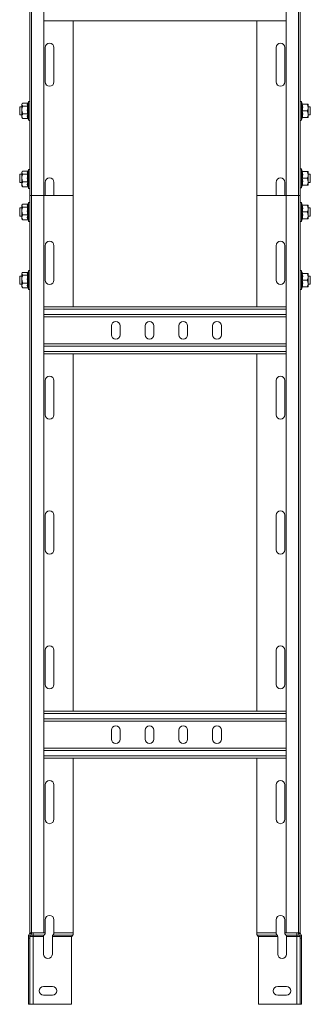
# Model space of a CAD drawing. Header units: millimetres. Extents: x 38 to 1681, y -3632 to -200.
# Tile 26 of 27: x 1454 to 1669, y -1661 to -930. Entities that reach past the tile are written whole.
import ezdxf

# ---------------------------------------------------------------- set-up
doc = ezdxf.new("R2010")
doc.units = ezdxf.units.MM

msp = doc.modelspace()

# ---------------------------------------------------------------- linework, layer by layer
at = {"color": 7, "linetype": 'Continuous', "lineweight": 15}
for p, q in [((1461.5, -1060.75), (1461.5, -513.75)), ((1462.62, -513.75), (1462.62, -1060.75)), ((1471.72, -1060.75), (1471.72, -513.75)), ((1651.27, -513.75), (1651.27, -1060.75)), ((1660.37, -1060.75), (1660.37, -513.75)), ((1661.5, -1060.75), (1661.5, -513.75)), ((1651.27, -931.25), (1471.72, -931.25)), ((1493.5, -1060.75), (1493.5, -931.25)), ((1629.5, -1060.75), (1629.5, -931.25)), ((1472.75, -951), (1472.75, -976.5)), ((1479.25, -976.5), (1479.25, -951)), ((1643.75, -976.5), (1643.75, -951)), ((1650.25, -951), (1650.25, -976.5)), ((1455.82, -992.58), (1455.5, -993)), ((1455.5, -993.38), (1455.5, -993)), ((1459.78, -992.27), (1456.1, -992.27)), ((1460.4, -991.27), (1460.02, -992.31)), ((1663.13, -992.74), (1662.6, -991.27)), ((1663.09, -992.76), (1663.11, -992.76)), ((1663.21, -993), (1666.9, -993)), ((1667.5, -993), (1667.5, -995.5)), ((1455.5, -995), (1453.9, -995)), ((1453.9, -995), (1453.9, -1001)), ((1455.5, -993.38), (1455.5, -997.34)), ((1455.5, -997.34), (1455.5, -1001.96)), ((1459.78, -994.48), (1456.1, -994.48)), ((1459.78, -1000.21), (1456.1, -1000.21)), ((1663.21, -998), (1666.9, -998)), ((1669.1, -995), (1667.5, -995)), ((1667.5, -1000.5), (1667.5, -995.5)), ((1667.5, -1003), (1667.5, -1000.5)), ((1669.1, -1001), (1669.1, -995)), ((1453.9, -1001), (1455.5, -1001)), ((1455.5, -1001.96), (1455.5, -1003)), ((1455.5, -1003), (1455.82, -1003.41)), ((1459.78, -1003.72), (1456.1, -1003.72)), ((1460.1, -1003.9), (1460.4, -1004.72)), ((1662.6, -1004.72), (1663.14, -1003.24)), ((1663.12, -1003.23), (1663.12, -1003.23)), ((1663.21, -1003), (1666.9, -1003)), ((1667.5, -1001), (1669.1, -1001)), ((1455.82, -1043.08), (1455.5, -1043.5)), ((1455.5, -1043.88), (1455.5, -1043.5)), ((1455.5, -1043.88), (1455.5, -1047.84)), ((1459.78, -1042.77), (1456.1, -1042.77)), ((1460.4, -1041.77), (1460.02, -1042.81)), ((1663.13, -1042.74), (1662.6, -1041.27)), ((1663.09, -1042.76), (1663.11, -1042.76)), ((1663.21, -1043), (1666.9, -1043)), ((1667.5, -1043), (1667.5, -1045.5)), ((1455.5, -1045), (1453.9, -1045)), ((1453.9, -1045), (1453.9, -1051)), ((1453.9, -1051), (1455.5, -1051)), ((1455.5, -1047.84), (1455.5, -1052.46)), ((1459.78, -1044.98), (1456.1, -1044.98)), ((1459.78, -1050.71), (1456.1, -1050.71)), ((1472.75, -1051), (1472.75, -1060.75)), ((1479.25, -1060.75), (1479.25, -1051)), ((1643.75, -1060.75), (1643.75, -1051)), ((1650.25, -1051), (1650.25, -1060.75)), ((1663.21, -1048), (1666.9, -1048)), ((1669.1, -1045), (1667.5, -1045)), ((1667.5, -1050.5), (1667.5, -1045.5)), ((1667.5, -1053), (1667.5, -1050.5)), ((1667.5, -1051), (1669.1, -1051)), ((1669.1, -1051), (1669.1, -1045)), ((1455.5, -1052.46), (1455.5, -1053.5)), ((1455.5, -1053.5), (1455.82, -1053.91)), ((1459.78, -1054.22), (1456.1, -1054.22)), ((1460.1, -1054.4), (1460.4, -1055.22)), ((1662.6, -1054.72), (1663.14, -1053.24)), ((1663.12, -1053.23), (1663.12, -1053.23)), ((1663.21, -1053), (1666.9, -1053)), ((1460.4, -1066.27), (1460.02, -1067.31)), ((1462.62, -1060.75), (1461.5, -1060.75)), ((1461.5, -1607.82), (1461.5, -1060.75)), ((1462.62, -1060.75), (1462.62, -1607.75)), ((1471.72, -1060.75), (1462.62, -1060.75)), ((1471.72, -1607.75), (1471.72, -1060.75)), ((1471.72, -1060.75), (1472.75, -1060.75)), ((1471.72, -1060.75), (1493.5, -1060.75)), ((1479.25, -1060.75), (1493.5, -1060.75)), ((1493.5, -1143.25), (1493.5, -1060.75)), ((1643.75, -1060.75), (1629.5, -1060.75)), ((1629.5, -1143.25), (1629.5, -1060.75)), ((1629.5, -1060.75), (1651.27, -1060.75)), ((1651.27, -1060.75), (1650.25, -1060.75)), ((1651.27, -1060.75), (1651.27, -1607.75)), ((1651.27, -1060.75), (1660.37, -1060.75)), ((1660.37, -1607.75), (1660.37, -1060.75)), ((1660.37, -1060.75), (1661.5, -1060.75)), ((1661.5, -1607.82), (1661.5, -1060.75)), ((1663.13, -1067.74), (1662.6, -1066.27)), ((1455.5, -1070), (1453.9, -1070)), ((1453.9, -1070), (1453.9, -1076)), ((1455.82, -1067.58), (1455.5, -1068)), ((1455.5, -1068.38), (1455.5, -1068)), ((1455.5, -1068.38), (1455.5, -1072.34)), ((1455.5, -1072.34), (1455.5, -1076.96)), ((1459.78, -1067.27), (1456.1, -1067.27)), ((1459.78, -1069.48), (1456.1, -1069.48)), ((1663.09, -1067.76), (1663.11, -1067.76)), ((1663.21, -1068), (1666.9, -1068)), ((1663.21, -1073), (1666.9, -1073)), ((1667.5, -1068), (1667.5, -1070.5)), ((1669.1, -1070), (1667.5, -1070)), ((1667.5, -1075.5), (1667.5, -1070.5)), ((1669.1, -1076), (1669.1, -1070)), ((1453.9, -1076), (1455.5, -1076)), ((1455.5, -1076.96), (1455.5, -1078)), ((1455.5, -1078), (1455.82, -1078.41)), ((1459.78, -1075.21), (1456.1, -1075.21)), ((1459.78, -1078.72), (1456.1, -1078.72)), ((1460.1, -1078.9), (1460.4, -1079.72)), ((1662.6, -1079.72), (1663.14, -1078.24)), ((1663.12, -1078.23), (1663.12, -1078.23)), ((1663.21, -1078), (1666.9, -1078)), ((1667.5, -1078), (1667.5, -1075.5)), ((1667.5, -1076), (1669.1, -1076)), ((1472.75, -1098), (1472.75, -1123.5)), ((1479.25, -1123.5), (1479.25, -1098)), ((1643.75, -1123.5), (1643.75, -1098)), ((1650.25, -1098), (1650.25, -1123.5)), ((1460.4, -1116.77), (1460.02, -1117.81)), ((1663.13, -1118.24), (1662.6, -1116.77)), ((1455.5, -1120.5), (1453.9, -1120.5)), ((1453.9, -1120.5), (1453.9, -1126.5)), ((1455.82, -1118.08), (1455.5, -1118.5)), ((1455.5, -1118.88), (1455.5, -1118.5)), ((1455.5, -1118.88), (1455.5, -1122.84)), ((1455.5, -1122.84), (1455.5, -1127.46)), ((1459.78, -1117.77), (1456.1, -1117.77)), ((1459.78, -1119.98), (1456.1, -1119.98)), ((1663.09, -1118.26), (1663.11, -1118.26)), ((1663.21, -1118.5), (1666.9, -1118.5)), ((1663.21, -1123.5), (1666.9, -1123.5)), ((1667.5, -1118.5), (1667.5, -1121)), ((1669.1, -1120.5), (1667.5, -1120.5)), ((1667.5, -1126), (1667.5, -1121)), ((1669.1, -1126.5), (1669.1, -1120.5)), ((1453.9, -1126.5), (1455.5, -1126.5)), ((1455.5, -1127.46), (1455.5, -1128.5)), ((1455.5, -1128.5), (1455.82, -1128.91)), ((1459.78, -1125.71), (1456.1, -1125.71)), ((1459.78, -1129.22), (1456.1, -1129.22)), ((1460.1, -1129.4), (1460.4, -1130.22)), ((1662.6, -1130.22), (1663.14, -1128.74)), ((1663.12, -1128.73), (1663.12, -1128.73)), ((1663.21, -1128.5), (1666.9, -1128.5)), ((1667.5, -1128.5), (1667.5, -1126)), ((1667.5, -1126.5), (1669.1, -1126.5)), ((1651.27, -1143.25), (1471.72, -1143.25)), ((1651.27, -1150.75), (1471.72, -1150.75)), ((1521.75, -1157.5), (1521.75, -1164)), ((1528.25, -1164), (1528.25, -1157.5)), ((1546.75, -1157.5), (1546.75, -1164)), ((1553.25, -1164), (1553.25, -1157.5)), ((1571.75, -1157.5), (1571.75, -1164)), ((1578.25, -1164), (1578.25, -1157.5)), ((1596.75, -1157.5), (1596.75, -1164)), ((1603.25, -1164), (1603.25, -1157.5)), ((1651.27, -1170.75), (1471.72, -1170.75)), ((1651.27, -1178.25), (1471.72, -1178.25)), ((1493.5, -1443.25), (1493.5, -1178.25)), ((1629.5, -1443.25), (1629.5, -1178.25)), ((1472.75, -1198), (1472.75, -1223.5)), ((1479.25, -1223.5), (1479.25, -1198)), ((1643.75, -1223.5), (1643.75, -1198)), ((1650.25, -1198), (1650.25, -1223.5)), ((1472.75, -1298), (1472.75, -1323.5)), ((1479.25, -1323.5), (1479.25, -1298)), ((1643.75, -1323.5), (1643.75, -1298)), ((1650.25, -1298), (1650.25, -1323.5)), ((1472.75, -1398), (1472.75, -1423.5)), ((1479.25, -1423.5), (1479.25, -1398)), ((1643.75, -1423.5), (1643.75, -1398)), ((1650.25, -1398), (1650.25, -1423.5)), ((1651.27, -1443.25), (1471.72, -1443.25)), ((1651.27, -1450.75), (1471.72, -1450.75)), ((1521.75, -1457.5), (1521.75, -1464)), ((1528.25, -1464), (1528.25, -1457.5)), ((1546.75, -1457.5), (1546.75, -1464)), ((1553.25, -1464), (1553.25, -1457.5)), ((1571.75, -1457.5), (1571.75, -1464)), ((1578.25, -1464), (1578.25, -1457.5)), ((1596.75, -1457.5), (1596.75, -1464)), ((1603.25, -1464), (1603.25, -1457.5)), ((1651.27, -1470.75), (1471.72, -1470.75)), ((1651.27, -1478.25), (1471.72, -1478.25)), ((1493.5, -1607.75), (1493.5, -1478.25)), ((1629.5, -1607.75), (1629.5, -1478.25)), ((1472.75, -1498), (1472.75, -1523.5)), ((1479.25, -1523.5), (1479.25, -1498)), ((1643.75, -1523.5), (1643.75, -1498)), ((1650.25, -1498), (1650.25, -1523.5)), ((1472.75, -1598), (1472.75, -1607.75)), ((1479.25, -1607.75), (1479.25, -1598)), ((1643.75, -1607.75), (1643.75, -1598)), ((1650.25, -1598), (1650.25, -1607.75)), ((1460.3, -1610.43), (1460.36, -1609.9)), ((1460.3, -1611.56), (1460.3, -1610.43)), ((1461.5, -1611.56), (1460.3, -1611.56)), ((1460.3, -1611.56), (1460.3, -1660.75)), ((1460.36, -1609.9), (1461.62, -1609.9)), ((1461.39, -1608.24), (1461.5, -1608.24)), ((1462.6, -1607.75), (1461.5, -1607.75)), ((1461.5, -1608.24), (1461.5, -1607.82)), ((1461.5, -1608.24), (1462.64, -1608.24)), ((1461.5, -1610.43), (1461.5, -1611.56)), ((1463.9, -1610.43), (1461.5, -1610.43)), ((1461.5, -1660.75), (1461.5, -1611.56)), ((1463.9, -1609.53), (1461.9, -1609.53)), ((1471.72, -1607.75), (1462.62, -1607.75)), ((1463.9, -1607.75), (1463.9, -1609.53)), ((1463.9, -1609.53), (1463.9, -1610.43)), ((1463.9, -1609.53), (1471.78, -1609.53)), ((1463.9, -1610.43), (1463.9, -1660.75)), ((1463.9, -1610.43), (1471.55, -1610.43)), ((1471.55, -1623.5), (1471.55, -1610.43)), ((1478.05, -1610.43), (1492.56, -1610.43)), ((1478.05, -1610.43), (1478.05, -1623.5)), ((1478.28, -1609.53), (1493.15, -1609.53)), ((1479.25, -1607.75), (1493.5, -1607.75)), ((1492.3, -1660.75), (1492.3, -1611.56)), ((1493.5, -1607.75), (1493.5, -1608.24)), ((1643.75, -1607.75), (1629.5, -1607.75)), ((1629.5, -1607.75), (1629.5, -1608.24)), ((1644.71, -1609.53), (1629.84, -1609.53)), ((1644.95, -1610.43), (1630.44, -1610.43)), ((1630.7, -1660.75), (1630.7, -1611.56)), ((1644.95, -1610.43), (1644.95, -1623.5)), ((1659.1, -1609.53), (1651.21, -1609.53)), ((1651.27, -1607.75), (1660.37, -1607.75)), ((1659.1, -1610.43), (1651.45, -1610.43)), ((1651.45, -1623.5), (1651.45, -1610.43)), ((1659.1, -1607.75), (1659.1, -1609.53)), ((1659.1, -1609.53), (1661.1, -1609.53)), ((1659.1, -1609.53), (1659.1, -1610.43)), ((1659.1, -1610.43), (1661.5, -1610.43)), ((1659.1, -1610.43), (1659.1, -1660.75)), ((1661.5, -1608.24), (1660.35, -1608.24)), ((1660.39, -1607.75), (1661.49, -1607.75)), ((1662.64, -1609.9), (1661.37, -1609.9)), ((1661.5, -1608.24), (1661.5, -1607.82)), ((1661.6, -1608.24), (1661.5, -1608.24)), ((1661.5, -1610.43), (1661.5, -1611.56)), ((1661.5, -1611.56), (1662.7, -1611.56)), ((1661.5, -1660.75), (1661.5, -1611.56)), ((1662.7, -1610.43), (1662.64, -1609.9)), ((1662.7, -1611.56), (1662.7, -1610.43)), ((1662.7, -1611.56), (1662.7, -1660.75)), ((1471.55, -1647.5), (1478.05, -1647.5)), ((1651.45, -1647.5), (1644.95, -1647.5)), ((1478.05, -1654), (1471.55, -1654)), ((1644.95, -1654), (1651.45, -1654)), ((1460.3, -1660.75), (1461.5, -1660.75)), ((1463.9, -1660.75), (1461.5, -1660.75)), ((1492.3, -1660.75), (1463.9, -1660.75)), ((1630.7, -1660.75), (1659.1, -1660.75)), ((1659.1, -1660.75), (1661.5, -1660.75)), ((1662.7, -1660.75), (1661.5, -1660.75))]:
    msp.add_line(p, q, dxfattribs=at)
at = {"color": 8, "linetype": 'Continuous', "lineweight": 15}
for p, q in [((1460.4, -991.78), (1460.4, -991.27)), ((1460.4, -1004.72), (1460.4, -991.78)), ((1662.6, -991.27), (1662.6, -1004.72)), ((1460.4, -1042.28), (1460.4, -1041.77)), ((1460.4, -1055.22), (1460.4, -1042.28)), ((1662.6, -1041.27), (1662.6, -1054.72)), ((1460.4, -1066.78), (1460.4, -1066.27)), ((1662.6, -1066.27), (1662.6, -1079.72)), ((1460.4, -1079.72), (1460.4, -1066.78)), ((1460.4, -1117.28), (1460.4, -1116.77)), ((1460.4, -1130.22), (1460.4, -1117.28)), ((1662.6, -1116.77), (1662.6, -1130.22)), ((1651.27, -1145.05), (1471.72, -1145.05)), ((1651.27, -1148.95), (1471.72, -1148.95)), ((1651.27, -1172.55), (1471.72, -1172.55)), ((1651.27, -1176.45), (1471.72, -1176.45)), ((1651.27, -1445.05), (1471.72, -1445.05)), ((1651.27, -1448.95), (1471.72, -1448.95)), ((1651.27, -1472.55), (1471.72, -1472.55)), ((1651.27, -1476.45), (1471.72, -1476.45)), ((1471.72, -1607.75), (1472.75, -1607.75)), ((1651.27, -1607.75), (1650.25, -1607.75))]:
    msp.add_line(p, q, dxfattribs=at)
at = {"color": 7, "linetype": 'Continuous', "lineweight": 15}
for centre, radius, start, end in [((1476, -951), 3.25, 0, 180), ((1647, -951), 3.25, 0, 180), ((1476, -976.5), 3.25, 180, 0), ((1647, -976.5), 3.25, 180, 0), ((1460.93, -991.46), 0.567, 0, 160), ((1662.06, -991.46), 0.567, 20, 180), ((1663.47, -992.64), 0.36, 198.09004, 262.84762), ((1460.93, -1004.53), 0.567, 200, 0), ((1662.06, -1004.53), 0.567, 180, 340), ((1663.47, -1003.36), 0.36, 97.1989, 161.08357), ((1460.93, -1041.96), 0.567, 0, 160), ((1662.06, -1041.46), 0.567, 20, 180), ((1663.47, -1042.64), 0.36, 198.04673, 262.89093), ((1476, -1051), 3.25, 0, 180), ((1647, -1051), 3.25, 0, 180), ((1460.93, -1055.03), 0.567, 200, 0), ((1662.06, -1054.53), 0.567, 180, 340), ((1663.47, -1053.36), 0.36, 97.14581, 161.10886), ((1460.93, -1066.46), 0.567, 0, 160), ((1662.06, -1066.46), 0.567, 20, 180), ((1663.47, -1067.64), 0.36, 198.07172, 262.83863), ((1460.93, -1079.53), 0.567, 200, 0), ((1662.06, -1079.53), 0.567, 180, 340), ((1663.47, -1078.36), 0.36, 97.17993, 161.07474), ((1476, -1098), 3.25, 0, 180), ((1647, -1098), 3.25, 0, 180), ((1460.93, -1116.96), 0.567, 0, 160), ((1662.06, -1116.96), 0.567, 20, 180), ((1476, -1123.5), 3.25, 180, 0), ((1647, -1123.5), 3.25, 180, 0), ((1663.47, -1118.14), 0.36, 198.06319, 262.87447), ((1460.93, -1130.03), 0.567, 200, 0), ((1662.06, -1130.03), 0.567, 180, 340), ((1663.47, -1128.86), 0.36, 97.14581, 161.10886), ((1525, -1157.5), 3.25, 0, 180), ((1550, -1157.5), 3.25, 0, 180), ((1575, -1157.5), 3.25, 0, 180), ((1600, -1157.5), 3.25, 0, 180), ((1525, -1164), 3.25, 180, 0), ((1550, -1164), 3.25, 180, 0), ((1575, -1164), 3.25, 180, 0), ((1600, -1164), 3.25, 180, 0), ((1476, -1198), 3.25, 0, 180), ((1647, -1198), 3.25, 0, 180), ((1476, -1223.5), 3.25, 180, 0), ((1647, -1223.5), 3.25, 180, 0), ((1476, -1298), 3.25, 0, 180), ((1647, -1298), 3.25, 0, 180), ((1476, -1323.5), 3.25, 180, 0), ((1647, -1323.5), 3.25, 180, 0), ((1476, -1398), 3.25, 0, 180), ((1647, -1398), 3.25, 0, 180), ((1476, -1423.5), 3.25, 180, 0), ((1647, -1423.5), 3.25, 180, 0), ((1525, -1457.5), 3.25, 0, 180), ((1550, -1457.5), 3.25, 0, 180), ((1575, -1457.5), 3.25, 0, 180), ((1600, -1457.5), 3.25, 0, 180), ((1525, -1464), 3.25, 180, 0), ((1550, -1464), 3.25, 180, 0), ((1575, -1464), 3.25, 180, 0), ((1600, -1464), 3.25, 180, 0), ((1476, -1498), 3.25, 0, 180), ((1647, -1498), 3.25, 0, 180), ((1476, -1523.5), 3.25, 180, 0), ((1647, -1523.5), 3.25, 180, 0), ((1476, -1598), 3.25, 0, 180), ((1647, -1598), 3.25, 0, 180), ((1460.3, -1607.75), 1.2, 335.77468, 0), ((1494.9, -1611.56), 2.6, 154.19612, 180), ((1628.1, -1611.56), 2.6, 0, 25.80388), ((1662.7, -1607.75), 1.2, 180, 204.22532), ((1474.8, -1623.5), 3.25, 180, 0), ((1648.2, -1623.5), 3.25, 180, 0), ((1471.55, -1650.75), 3.25, 90, 270), ((1478.05, -1650.75), 3.25, 270, 90), ((1644.95, -1650.75), 3.25, 90, 270), ((1651.45, -1650.75), 3.25, 270, 90)]:
    msp.add_arc(centre, radius, start, end, dxfattribs=at)
for points, knots in [([(1455.5, -993.38), (1455.5, -993.32), (1455.52, -992.96), (1455.78, -992.58), (1456.08, -992.28), (1456.1, -992.27)], [0, 0, 0, 0, 0.148481, 0.965582, 1, 1, 1, 1]), ([(1459.78, -994.48), (1459.65, -994.12), (1459.38, -993.38), (1459.65, -992.65), (1459.78, -992.27)], [0, 0, 0, 0, 0.492143, 1, 1, 1, 1]), ([(1459.78, -992.27), (1459.82, -992.27), (1459.9, -992.26), (1460.01, -992.19), (1460.07, -992.14), (1460.09, -992.09), (1460.1, -992.09)], [0, 0, 0, 0, 0.3160671, 0.630811, 0.980122, 1, 1, 1, 1]), ([(1460.03, -992.31), (1459.93, -992.67), (1459.75, -993.35), (1460.02, -994), (1460.16, -994.3)], [0, 0, 0, 0, 0.524735, 1, 1, 1, 1]), ([(1662.84, -998), (1662.88, -997.79), (1663.08, -996.77), (1663.23, -995), (1662.96, -993.46), (1662.84, -992.74)], [0, 0, 0, 0, 0.118083, 0.592262, 1, 1, 1, 1]), ([(1663.21, -993), (1663.17, -992.99), (1663.09, -992.98), (1662.98, -992.93), (1662.89, -992.85), (1662.85, -992.78), (1662.84, -992.74), (1662.84, -992.74)], [0, 0, 0, 0, 0.236299, 0.471384, 0.732535, 0.992095, 1, 1, 1, 1]), ([(1663.21, -993), (1663.34, -993.82), (1663.61, -995.48), (1663.35, -997.15), (1663.21, -998)], [0, 0, 0, 0, 0.492141, 1, 1, 1, 1]), ([(1667.5, -995.5), (1667.42, -994.81), (1667.31, -993.95), (1666.97, -993.15), (1666.9, -993)], [0, 0, 0, 0, 0.801483, 1, 1, 1, 1]), ([(1667.5, -993), (1667.49, -993), (1667.47, -993), (1667.21, -993), (1666.91, -993), (1666.9, -993)], [0, 0, 0, 0, 0.1484885, 0.9655769, 1, 1, 1, 1]), ([(1456.1, -994.48), (1456, -994.39), (1455.66, -994.03), (1455.56, -993.66), (1455.5, -993.38)], [0, 0, 0, 0, 0.2632525, 1, 1, 1, 1]), ([(1456.1, -994.48), (1455.82, -995.33), (1455.51, -996.27), (1455.5, -997.24), (1455.5, -997.34)], [0, 0, 0, 0, 0.89606, 1, 1, 1, 1]), ([(1455.5, -997.34), (1455.58, -998.13), (1455.68, -999.11), (1456.03, -1000.03), (1456.1, -1000.21)], [0, 0, 0, 0, 0.801457, 1, 1, 1, 1]), ([(1456.1, -1000.21), (1455.82, -1000.72), (1455.51, -1001.3), (1455.5, -1001.9), (1455.5, -1001.96)], [0, 0, 0, 0, 0.896036, 1, 1, 1, 1]), ([(1459.78, -1000.21), (1459.65, -999.27), (1459.38, -997.36), (1459.65, -995.45), (1459.78, -994.48)], [0, 0, 0, 0, 0.492133, 1, 1, 1, 1]), ([(1459.78, -1003.72), (1459.65, -1003.14), (1459.38, -1001.97), (1459.65, -1000.8), (1459.78, -1000.21)], [0, 0, 0, 0, 0.492145, 1, 1, 1, 1]), ([(1459.78, -994.48), (1459.82, -994.48), (1459.9, -994.47), (1460.01, -994.44), (1460.1, -994.38), (1460.14, -994.33), (1460.15, -994.31), (1460.16, -994.3)], [0, 0, 0, 0, 0.236173, 0.471352, 0.732402, 0.992178, 1, 1, 1, 1]), ([(1459.78, -1000.21), (1459.82, -1000.21), (1459.9, -1000.21), (1460.01, -1000.24), (1460.1, -1000.27), (1460.14, -1000.3), (1460.15, -1000.32), (1460.16, -1000.32)], [0, 0, 0, 0, 0.236197, 0.471404, 0.73249, 0.992094, 1, 1, 1, 1]), ([(1460.16, -994.3), (1460.11, -994.54), (1459.91, -995.72), (1459.76, -997.75), (1460.03, -999.51), (1460.16, -1000.32)], [0, 0, 0, 0, 0.118086, 0.592267, 1, 1, 1, 1]), ([(1460.16, -1000.32), (1460.11, -1000.46), (1459.91, -1001.17), (1459.76, -1002.41), (1460.03, -1003.5), (1460.16, -1004.01)], [0, 0, 0, 0, 0.118086, 0.592263, 1, 1, 1, 1]), ([(1662.84, -1003.25), (1662.88, -1003.04), (1663.08, -1002.01), (1663.23, -1000.23), (1662.96, -998.7), (1662.84, -998)], [0, 0, 0, 0, 0.118081, 0.592259, 1, 1, 1, 1]), ([(1662.84, -998), (1662.84, -998), (1662.85, -998), (1662.89, -998), (1662.98, -998), (1663.09, -998), (1663.17, -998), (1663.21, -998)], [0, 0, 0, 0, 0.007931, 0.267466, 0.528556, 0.763736, 1, 1, 1, 1]), ([(1663.21, -998), (1663.34, -998.82), (1663.61, -1000.48), (1663.35, -1002.15), (1663.21, -1003)], [0, 0, 0, 0, 0.492141, 1, 1, 1, 1]), ([(1666.9, -998), (1667.17, -997.26), (1667.48, -996.44), (1667.49, -995.58), (1667.5, -995.5)], [0, 0, 0, 0, 0.896015, 1, 1, 1, 1]), ([(1667.5, -1000.5), (1667.42, -999.81), (1667.31, -998.95), (1666.97, -998.15), (1666.9, -998)], [0, 0, 0, 0, 0.801485, 1, 1, 1, 1]), ([(1666.9, -1003), (1667.17, -1002.26), (1667.48, -1001.44), (1667.49, -1000.58), (1667.5, -1000.5)], [0, 0, 0, 0, 0.896024, 1, 1, 1, 1]), ([(1455.5, -1001.96), (1455.58, -1002.45), (1455.68, -1003.05), (1456.03, -1003.61), (1456.1, -1003.72)], [0, 0, 0, 0, 0.8014621, 1, 1, 1, 1]), ([(1456.1, -1003.72), (1455.99, -1003.63), (1455.87, -1003.53), (1455.83, -1003.42), (1455.83, -1003.41)], [0, 0, 0, 0, 0.91038, 1, 1, 1, 1]), ([(1460.16, -1004.01), (1460.15, -1004.01), (1460.14, -1003.97), (1460.1, -1003.89), (1460.01, -1003.8), (1459.9, -1003.73), (1459.82, -1003.72), (1459.78, -1003.72)], [0, 0, 0, 0, 0.007877, 0.267622, 0.528637, 0.763829, 1, 1, 1, 1]), ([(1662.84, -1003.25), (1662.84, -1003.25), (1662.85, -1003.21), (1662.89, -1003.14), (1662.98, -1003.06), (1663.09, -1003.01), (1663.17, -1003), (1663.21, -1003)], [0, 0, 0, 0, 0.007906, 0.267475, 0.528635, 0.763729, 1, 1, 1, 1]), ([(1667.5, -1003), (1667.49, -1003), (1667.47, -1003), (1667.21, -1003), (1666.91, -1003), (1666.9, -1003)], [0, 0, 0, 0, 0.1484885, 0.9655769, 1, 1, 1, 1]), ([(1455.5, -1043.88), (1455.5, -1043.82), (1455.52, -1043.46), (1455.78, -1043.08), (1456.08, -1042.78), (1456.1, -1042.77)], [0, 0, 0, 0, 0.1484812, 0.9655678, 1, 1, 1, 1]), ([(1456.1, -1044.98), (1456, -1044.89), (1455.66, -1044.53), (1455.56, -1044.16), (1455.5, -1043.88)], [0, 0, 0, 0, 0.263248, 1, 1, 1, 1]), ([(1459.78, -1044.98), (1459.65, -1044.62), (1459.38, -1043.88), (1459.65, -1043.15), (1459.78, -1042.77)], [0, 0, 0, 0, 0.492147, 1, 1, 1, 1]), ([(1459.78, -1042.77), (1459.82, -1042.77), (1459.9, -1042.76), (1460.01, -1042.69), (1460.07, -1042.64), (1460.09, -1042.59), (1460.1, -1042.59)], [0, 0, 0, 0, 0.316029, 0.63079, 0.980121, 1, 1, 1, 1]), ([(1460.03, -1042.81), (1459.93, -1043.17), (1459.75, -1043.85), (1460.02, -1044.5), (1460.16, -1044.8)], [0, 0, 0, 0, 0.524731, 1, 1, 1, 1]), ([(1662.84, -1048), (1662.88, -1047.79), (1663.08, -1046.77), (1663.23, -1045), (1662.96, -1043.46), (1662.84, -1042.74)], [0, 0, 0, 0, 0.118085, 0.592272, 1, 1, 1, 1]), ([(1663.21, -1043), (1663.17, -1042.99), (1663.09, -1042.98), (1662.98, -1042.93), (1662.89, -1042.85), (1662.85, -1042.78), (1662.84, -1042.74), (1662.84, -1042.74)], [0, 0, 0, 0, 0.236283, 0.471487, 0.732512, 0.992094, 1, 1, 1, 1]), ([(1663.21, -1043), (1663.34, -1043.82), (1663.61, -1045.48), (1663.35, -1047.15), (1663.21, -1048)], [0, 0, 0, 0, 0.492141, 1, 1, 1, 1]), ([(1667.5, -1045.5), (1667.42, -1044.81), (1667.31, -1043.95), (1666.97, -1043.15), (1666.9, -1043)], [0, 0, 0, 0, 0.80145, 1, 1, 1, 1]), ([(1667.5, -1043), (1667.49, -1043), (1667.47, -1043), (1667.21, -1043), (1666.91, -1043), (1666.9, -1043)], [0, 0, 0, 0, 0.1484885, 0.9655769, 1, 1, 1, 1]), ([(1456.1, -1044.98), (1455.82, -1045.83), (1455.51, -1046.77), (1455.5, -1047.74), (1455.5, -1047.84)], [0, 0, 0, 0, 0.89602, 1, 1, 1, 1]), ([(1455.5, -1047.84), (1455.58, -1048.63), (1455.68, -1049.61), (1456.03, -1050.53), (1456.1, -1050.71)], [0, 0, 0, 0, 0.801457, 1, 1, 1, 1]), ([(1456.1, -1050.71), (1455.82, -1051.22), (1455.51, -1051.8), (1455.5, -1052.4), (1455.5, -1052.46)], [0, 0, 0, 0, 0.896036, 1, 1, 1, 1]), ([(1459.78, -1050.71), (1459.65, -1049.77), (1459.38, -1047.86), (1459.65, -1045.95), (1459.78, -1044.98)], [0, 0, 0, 0, 0.492153, 1, 1, 1, 1]), ([(1459.78, -1054.22), (1459.65, -1053.64), (1459.38, -1052.47), (1459.65, -1051.3), (1459.78, -1050.71)], [0, 0, 0, 0, 0.492158, 1, 1, 1, 1]), ([(1459.78, -1044.98), (1459.82, -1044.98), (1459.9, -1044.97), (1460.01, -1044.94), (1460.1, -1044.88), (1460.14, -1044.83), (1460.15, -1044.81), (1460.16, -1044.8)], [0, 0, 0, 0, 0.236186, 0.471449, 0.732514, 0.992178, 1, 1, 1, 1]), ([(1459.78, -1050.71), (1459.82, -1050.71), (1459.9, -1050.71), (1460.01, -1050.74), (1460.1, -1050.77), (1460.14, -1050.8), (1460.15, -1050.82), (1460.16, -1050.82)], [0, 0, 0, 0, 0.236174, 0.471419, 0.732498, 0.992094, 1, 1, 1, 1]), ([(1460.16, -1044.8), (1460.11, -1045.04), (1459.91, -1046.22), (1459.76, -1048.25), (1460.03, -1050.01), (1460.16, -1050.82)], [0, 0, 0, 0, 0.118086, 0.592267, 1, 1, 1, 1]), ([(1460.16, -1050.82), (1460.11, -1050.96), (1459.91, -1051.67), (1459.76, -1052.91), (1460.03, -1054), (1460.16, -1054.51)], [0, 0, 0, 0, 0.118087, 0.592258, 1, 1, 1, 1]), ([(1662.84, -1053.25), (1662.88, -1053.04), (1663.08, -1052.01), (1663.23, -1050.23), (1662.96, -1048.7), (1662.84, -1048)], [0, 0, 0, 0, 0.118081, 0.592259, 1, 1, 1, 1]), ([(1662.84, -1048), (1662.84, -1048), (1662.85, -1048), (1662.89, -1048), (1662.98, -1048), (1663.09, -1048), (1663.17, -1048), (1663.21, -1048)], [0, 0, 0, 0, 0.007931, 0.267466, 0.528556, 0.763736, 1, 1, 1, 1]), ([(1663.21, -1048), (1663.34, -1048.82), (1663.61, -1050.48), (1663.35, -1052.15), (1663.21, -1053)], [0, 0, 0, 0, 0.492141, 1, 1, 1, 1]), ([(1666.9, -1048), (1667.17, -1047.26), (1667.48, -1046.44), (1667.49, -1045.58), (1667.5, -1045.5)], [0, 0, 0, 0, 0.896015, 1, 1, 1, 1]), ([(1667.5, -1050.5), (1667.42, -1049.81), (1667.31, -1048.95), (1666.97, -1048.15), (1666.9, -1048)], [0, 0, 0, 0, 0.801452, 1, 1, 1, 1]), ([(1666.9, -1053), (1667.17, -1052.26), (1667.48, -1051.44), (1667.49, -1050.58), (1667.5, -1050.5)], [0, 0, 0, 0, 0.896024, 1, 1, 1, 1]), ([(1455.5, -1052.46), (1455.58, -1052.95), (1455.68, -1053.55), (1456.03, -1054.11), (1456.1, -1054.22)], [0, 0, 0, 0, 0.8014621, 1, 1, 1, 1]), ([(1456.1, -1054.22), (1455.99, -1054.13), (1455.87, -1054.03), (1455.83, -1053.92), (1455.83, -1053.91)], [0, 0, 0, 0, 0.9103322, 1, 1, 1, 1]), ([(1460.16, -1054.51), (1460.15, -1054.51), (1460.14, -1054.47), (1460.1, -1054.39), (1460.01, -1054.3), (1459.9, -1054.23), (1459.82, -1054.22), (1459.78, -1054.22)], [0, 0, 0, 0, 0.007879, 0.26747, 0.528539, 0.76378, 1, 1, 1, 1]), ([(1662.84, -1053.25), (1662.84, -1053.25), (1662.85, -1053.21), (1662.89, -1053.14), (1662.98, -1053.06), (1663.09, -1053.01), (1663.17, -1053), (1663.21, -1053)], [0, 0, 0, 0, 0.007906, 0.267488, 0.528513, 0.763717, 1, 1, 1, 1]), ([(1667.5, -1053), (1667.49, -1053), (1667.47, -1053), (1667.21, -1053), (1666.91, -1053), (1666.9, -1053)], [0, 0, 0, 0, 0.1484885, 0.9655769, 1, 1, 1, 1]), ([(1455.5, -1068.38), (1455.5, -1068.32), (1455.52, -1067.96), (1455.78, -1067.58), (1456.08, -1067.28), (1456.1, -1067.27)], [0, 0, 0, 0, 0.1484812, 0.9655678, 1, 1, 1, 1]), ([(1456.1, -1069.48), (1456, -1069.39), (1455.66, -1069.03), (1455.56, -1068.66), (1455.5, -1068.38)], [0, 0, 0, 0, 0.263248, 1, 1, 1, 1]), ([(1456.1, -1069.48), (1455.82, -1070.33), (1455.51, -1071.27), (1455.5, -1072.24), (1455.5, -1072.34)], [0, 0, 0, 0, 0.89602, 1, 1, 1, 1]), ([(1455.5, -1072.34), (1455.58, -1073.13), (1455.68, -1074.11), (1456.03, -1075.03), (1456.1, -1075.21)], [0, 0, 0, 0, 0.801457, 1, 1, 1, 1]), ([(1459.78, -1069.48), (1459.65, -1069.12), (1459.38, -1068.38), (1459.65, -1067.65), (1459.78, -1067.27)], [0, 0, 0, 0, 0.492147, 1, 1, 1, 1]), ([(1459.78, -1075.21), (1459.65, -1074.27), (1459.38, -1072.36), (1459.65, -1070.45), (1459.78, -1069.48)], [0, 0, 0, 0, 0.492153, 1, 1, 1, 1]), ([(1459.78, -1067.27), (1459.82, -1067.27), (1459.9, -1067.26), (1460.01, -1067.19), (1460.07, -1067.14), (1460.09, -1067.09), (1460.1, -1067.09)], [0, 0, 0, 0, 0.316029, 0.63079, 0.980121, 1, 1, 1, 1]), ([(1459.78, -1069.48), (1459.82, -1069.48), (1459.9, -1069.47), (1460.01, -1069.44), (1460.1, -1069.38), (1460.14, -1069.33), (1460.15, -1069.31), (1460.16, -1069.3)], [0, 0, 0, 0, 0.236186, 0.471449, 0.732514, 0.992178, 1, 1, 1, 1]), ([(1460.16, -1069.3), (1460.11, -1069.54), (1459.91, -1070.72), (1459.76, -1072.75), (1460.03, -1074.51), (1460.16, -1075.32)], [0, 0, 0, 0, 0.118086, 0.592248, 1, 1, 1, 1]), ([(1460.03, -1067.31), (1459.93, -1067.67), (1459.75, -1068.35), (1460.02, -1069), (1460.16, -1069.3)], [0, 0, 0, 0, 0.524731, 1, 1, 1, 1]), ([(1662.84, -1073), (1662.88, -1072.79), (1663.08, -1071.77), (1663.23, -1070), (1662.96, -1068.46), (1662.84, -1067.74)], [0, 0, 0, 0, 0.1180851, 0.5922555, 1, 1, 1, 1]), ([(1663.21, -1068), (1663.17, -1067.99), (1663.09, -1067.98), (1662.98, -1067.93), (1662.89, -1067.85), (1662.85, -1067.78), (1662.84, -1067.74), (1662.84, -1067.74)], [0, 0, 0, 0, 0.236283, 0.471487, 0.732512, 0.992094, 1, 1, 1, 1]), ([(1662.84, -1078.25), (1662.88, -1078.04), (1663.08, -1077.01), (1663.23, -1075.23), (1662.96, -1073.7), (1662.84, -1073)], [0, 0, 0, 0, 0.118079, 0.592249, 1, 1, 1, 1]), ([(1662.84, -1073), (1662.84, -1073), (1662.85, -1073), (1662.89, -1073), (1662.98, -1073), (1663.09, -1073), (1663.17, -1073), (1663.21, -1073)], [0, 0, 0, 0, 0.007931, 0.267466, 0.528556, 0.763736, 1, 1, 1, 1]), ([(1663.21, -1068), (1663.34, -1068.82), (1663.61, -1070.48), (1663.35, -1072.15), (1663.21, -1073)], [0, 0, 0, 0, 0.492159, 1, 1, 1, 1]), ([(1663.21, -1073), (1663.34, -1073.82), (1663.61, -1075.48), (1663.35, -1077.15), (1663.21, -1078)], [0, 0, 0, 0, 0.492159, 1, 1, 1, 1]), ([(1667.5, -1070.5), (1667.42, -1069.81), (1667.31, -1068.95), (1666.97, -1068.15), (1666.9, -1068)], [0, 0, 0, 0, 0.801457, 1, 1, 1, 1]), ([(1667.5, -1068), (1667.49, -1068), (1667.47, -1068), (1667.21, -1068), (1666.91, -1068), (1666.9, -1068)], [0, 0, 0, 0, 0.1484885, 0.9655769, 1, 1, 1, 1]), ([(1666.9, -1073), (1667.17, -1072.26), (1667.48, -1071.44), (1667.49, -1070.58), (1667.5, -1070.5)], [0, 0, 0, 0, 0.896046, 1, 1, 1, 1]), ([(1667.5, -1075.5), (1667.42, -1074.81), (1667.31, -1073.95), (1666.97, -1073.15), (1666.9, -1073)], [0, 0, 0, 0, 0.8014586, 1, 1, 1, 1]), ([(1456.1, -1075.21), (1455.82, -1075.72), (1455.51, -1076.3), (1455.5, -1076.9), (1455.5, -1076.96)], [0, 0, 0, 0, 0.896036, 1, 1, 1, 1]), ([(1455.5, -1076.96), (1455.58, -1077.45), (1455.68, -1078.05), (1456.03, -1078.61), (1456.1, -1078.72)], [0, 0, 0, 0, 0.8014621, 1, 1, 1, 1]), ([(1456.1, -1078.72), (1455.99, -1078.63), (1455.87, -1078.53), (1455.83, -1078.42), (1455.83, -1078.41)], [0, 0, 0, 0, 0.9103322, 1, 1, 1, 1]), ([(1459.78, -1078.72), (1459.65, -1078.14), (1459.38, -1076.97), (1459.65, -1075.8), (1459.78, -1075.21)], [0, 0, 0, 0, 0.492158, 1, 1, 1, 1]), ([(1459.78, -1075.21), (1459.82, -1075.21), (1459.9, -1075.21), (1460.01, -1075.24), (1460.1, -1075.27), (1460.14, -1075.3), (1460.15, -1075.32), (1460.16, -1075.32)], [0, 0, 0, 0, 0.236174, 0.471419, 0.732498, 0.992094, 1, 1, 1, 1]), ([(1460.16, -1079.01), (1460.15, -1079.01), (1460.14, -1078.97), (1460.1, -1078.89), (1460.01, -1078.8), (1459.9, -1078.73), (1459.82, -1078.72), (1459.78, -1078.72)], [0, 0, 0, 0, 0.007879, 0.26747, 0.528539, 0.76378, 1, 1, 1, 1]), ([(1460.16, -1075.32), (1460.11, -1075.46), (1459.91, -1076.17), (1459.76, -1077.41), (1460.03, -1078.5), (1460.16, -1079.01)], [0, 0, 0, 0, 0.118087, 0.592258, 1, 1, 1, 1]), ([(1662.84, -1078.25), (1662.84, -1078.25), (1662.85, -1078.21), (1662.89, -1078.14), (1662.98, -1078.06), (1663.09, -1078.01), (1663.17, -1078), (1663.21, -1078)], [0, 0, 0, 0, 0.008097, 0.267457, 0.528588, 0.763755, 1, 1, 1, 1]), ([(1666.9, -1078), (1667.17, -1077.26), (1667.48, -1076.44), (1667.49, -1075.58), (1667.5, -1075.5)], [0, 0, 0, 0, 0.896055, 1, 1, 1, 1]), ([(1667.5, -1078), (1667.49, -1078), (1667.47, -1078), (1667.21, -1078), (1666.91, -1078), (1666.9, -1078)], [0, 0, 0, 0, 0.1484885, 0.9655769, 1, 1, 1, 1]), ([(1455.5, -1118.88), (1455.5, -1118.82), (1455.52, -1118.46), (1455.78, -1118.08), (1456.08, -1117.78), (1456.1, -1117.77)], [0, 0, 0, 0, 0.1484812, 0.9655678, 1, 1, 1, 1]), ([(1456.1, -1119.98), (1456, -1119.89), (1455.66, -1119.53), (1455.56, -1119.16), (1455.5, -1118.88)], [0, 0, 0, 0, 0.263263, 1, 1, 1, 1]), ([(1456.1, -1119.98), (1455.82, -1120.83), (1455.51, -1121.77), (1455.5, -1122.74), (1455.5, -1122.84)], [0, 0, 0, 0, 0.89602, 1, 1, 1, 1]), ([(1455.5, -1122.84), (1455.58, -1123.63), (1455.68, -1124.61), (1456.03, -1125.53), (1456.1, -1125.71)], [0, 0, 0, 0, 0.801457, 1, 1, 1, 1]), ([(1459.78, -1119.98), (1459.65, -1119.62), (1459.38, -1118.88), (1459.65, -1118.15), (1459.78, -1117.77)], [0, 0, 0, 0, 0.492147, 1, 1, 1, 1]), ([(1459.78, -1125.71), (1459.65, -1124.77), (1459.38, -1122.86), (1459.65, -1120.95), (1459.78, -1119.98)], [0, 0, 0, 0, 0.492153, 1, 1, 1, 1]), ([(1459.78, -1117.77), (1459.82, -1117.77), (1459.9, -1117.76), (1460.01, -1117.69), (1460.07, -1117.64), (1460.09, -1117.59), (1460.1, -1117.59)], [0, 0, 0, 0, 0.3160671, 0.630811, 0.980122, 1, 1, 1, 1]), ([(1459.78, -1119.98), (1459.82, -1119.98), (1459.9, -1119.97), (1460.01, -1119.94), (1460.1, -1119.88), (1460.14, -1119.83), (1460.15, -1119.81), (1460.16, -1119.8)], [0, 0, 0, 0, 0.236222, 0.471425, 0.732502, 0.992178, 1, 1, 1, 1]), ([(1460.16, -1119.8), (1460.11, -1120.04), (1459.91, -1121.22), (1459.76, -1123.25), (1460.03, -1125.01), (1460.16, -1125.82)], [0, 0, 0, 0, 0.118067, 0.592248, 1, 1, 1, 1]), ([(1460.03, -1117.81), (1459.93, -1118.17), (1459.75, -1118.85), (1460.02, -1119.5), (1460.16, -1119.8)], [0, 0, 0, 0, 0.524731, 1, 1, 1, 1]), ([(1662.84, -1123.5), (1662.88, -1123.29), (1663.08, -1122.27), (1663.23, -1120.5), (1662.96, -1118.96), (1662.84, -1118.24)], [0, 0, 0, 0, 0.118083, 0.592262, 1, 1, 1, 1]), ([(1663.21, -1118.5), (1663.17, -1118.49), (1663.09, -1118.48), (1662.98, -1118.43), (1662.89, -1118.35), (1662.85, -1118.28), (1662.84, -1118.24), (1662.84, -1118.24)], [0, 0, 0, 0, 0.236245, 0.471412, 0.732543, 0.991903, 1, 1, 1, 1]), ([(1662.84, -1128.75), (1662.88, -1128.54), (1663.08, -1127.51), (1663.23, -1125.73), (1662.96, -1124.2), (1662.84, -1123.5)], [0, 0, 0, 0, 0.118081, 0.592259, 1, 1, 1, 1]), ([(1662.84, -1123.5), (1662.84, -1123.5), (1662.85, -1123.5), (1662.89, -1123.5), (1662.98, -1123.5), (1663.09, -1123.5), (1663.17, -1123.5), (1663.21, -1123.5)], [0, 0, 0, 0, 0.007931, 0.267466, 0.528556, 0.763736, 1, 1, 1, 1]), ([(1663.21, -1118.5), (1663.34, -1119.32), (1663.61, -1120.98), (1663.35, -1122.65), (1663.21, -1123.5)], [0, 0, 0, 0, 0.492141, 1, 1, 1, 1]), ([(1663.21, -1123.5), (1663.34, -1124.32), (1663.61, -1125.98), (1663.35, -1127.65), (1663.21, -1128.5)], [0, 0, 0, 0, 0.492141, 1, 1, 1, 1]), ([(1667.5, -1121), (1667.42, -1120.31), (1667.31, -1119.45), (1666.97, -1118.65), (1666.9, -1118.5)], [0, 0, 0, 0, 0.801483, 1, 1, 1, 1]), ([(1667.5, -1118.5), (1667.49, -1118.5), (1667.47, -1118.5), (1667.21, -1118.5), (1666.91, -1118.5), (1666.9, -1118.5)], [0, 0, 0, 0, 0.1484885, 0.9655769, 1, 1, 1, 1]), ([(1666.9, -1123.5), (1667.17, -1122.76), (1667.48, -1121.94), (1667.49, -1121.08), (1667.5, -1121)], [0, 0, 0, 0, 0.896015, 1, 1, 1, 1]), ([(1667.5, -1126), (1667.42, -1125.31), (1667.31, -1124.45), (1666.97, -1123.65), (1666.9, -1123.5)], [0, 0, 0, 0, 0.801485, 1, 1, 1, 1]), ([(1456.1, -1125.71), (1455.82, -1126.22), (1455.51, -1126.8), (1455.5, -1127.4), (1455.5, -1127.46)], [0, 0, 0, 0, 0.896036, 1, 1, 1, 1]), ([(1455.5, -1127.46), (1455.58, -1127.95), (1455.68, -1128.55), (1456.03, -1129.11), (1456.1, -1129.22)], [0, 0, 0, 0, 0.8014621, 1, 1, 1, 1]), ([(1456.1, -1129.22), (1455.99, -1129.13), (1455.87, -1129.03), (1455.83, -1128.92), (1455.83, -1128.91)], [0, 0, 0, 0, 0.910385, 1, 1, 1, 1]), ([(1459.78, -1129.22), (1459.65, -1128.64), (1459.38, -1127.47), (1459.65, -1126.3), (1459.78, -1125.71)], [0, 0, 0, 0, 0.492158, 1, 1, 1, 1]), ([(1459.78, -1125.71), (1459.82, -1125.71), (1459.9, -1125.71), (1460.01, -1125.74), (1460.1, -1125.77), (1460.14, -1125.8), (1460.15, -1125.82), (1460.16, -1125.82)], [0, 0, 0, 0, 0.236169, 0.471365, 0.732504, 0.992094, 1, 1, 1, 1]), ([(1460.16, -1129.51), (1460.15, -1129.51), (1460.14, -1129.47), (1460.1, -1129.39), (1460.01, -1129.3), (1459.9, -1129.23), (1459.82, -1129.22), (1459.78, -1129.22)], [0, 0, 0, 0, 0.007878, 0.267437, 0.528641, 0.763852, 1, 1, 1, 1]), ([(1460.16, -1125.82), (1460.11, -1125.96), (1459.91, -1126.67), (1459.76, -1127.91), (1460.03, -1129), (1460.16, -1129.51)], [0, 0, 0, 0, 0.118087, 0.592258, 1, 1, 1, 1]), ([(1662.84, -1128.75), (1662.84, -1128.75), (1662.85, -1128.71), (1662.89, -1128.64), (1662.98, -1128.56), (1663.09, -1128.51), (1663.17, -1128.5), (1663.21, -1128.5)], [0, 0, 0, 0, 0.007906, 0.267488, 0.528513, 0.763717, 1, 1, 1, 1]), ([(1666.9, -1128.5), (1667.17, -1127.76), (1667.48, -1126.94), (1667.49, -1126.08), (1667.5, -1126)], [0, 0, 0, 0, 0.896024, 1, 1, 1, 1]), ([(1667.5, -1128.5), (1667.49, -1128.5), (1667.47, -1128.5), (1667.21, -1128.5), (1666.91, -1128.5), (1666.9, -1128.5)], [0, 0, 0, 0, 0.1484885, 0.9655769, 1, 1, 1, 1]), ([(1460.36, -1609.9), (1460.41, -1609.72), (1460.51, -1609.37), (1460.81, -1608.92), (1461.03, -1608.7), (1461.1, -1608.64)], [0, 0, 0, 0, 0.415391, 0.827778, 1, 1, 1, 1]), ([(1461.1, -1608.64), (1461.19, -1608.54), (1461.3, -1608.42), (1461.37, -1608.27), (1461.39, -1608.24)], [0, 0, 0, 0, 0.782734, 1, 1, 1, 1]), ([(1461.5, -1607.82), (1461.5, -1607.79), (1461.5, -1607.75), (1461.5, -1607.75), (1461.5, -1607.75)], [0, 0, 0, 0, 0.614411, 1, 1, 1, 1]), ([(1461.62, -1609.9), (1461.57, -1610.03), (1461.5, -1610.19), (1461.5, -1610.39), (1461.5, -1610.43)], [0, 0, 0, 0, 0.779168, 1, 1, 1, 1]), ([(1461.9, -1609.53), (1461.81, -1609.63), (1461.7, -1609.75), (1461.63, -1609.87), (1461.62, -1609.9)], [0, 0, 0, 0, 0.79559, 1, 1, 1, 1]), ([(1462.64, -1608.24), (1462.57, -1608.47), (1462.44, -1608.92), (1462.13, -1609.32), (1461.93, -1609.5), (1461.9, -1609.53)], [0, 0, 0, 0, 0.450587, 0.898476, 1, 1, 1, 1]), ([(1462.7, -1607.75), (1462.7, -1607.75), (1462.7, -1607.76), (1462.69, -1607.85), (1462.69, -1607.97), (1462.67, -1608.11), (1462.65, -1608.21), (1462.64, -1608.24)], [0, 0, 0, 0, 0.2140614, 0.42809, 0.6416928, 0.8536603, 1, 1, 1, 1]), ([(1471.55, -1610.43), (1471.55, -1610.31), (1471.57, -1610.07), (1471.67, -1609.76), (1471.75, -1609.61), (1471.78, -1609.53)], [0, 0, 0, 0, 0.346313, 0.691468, 1, 1, 1, 1]), ([(1471.78, -1609.53), (1471.86, -1609.42), (1471.96, -1609.26), (1472.11, -1609.12), (1472.15, -1609.09)], [0, 0, 0, 0, 0.771698, 1, 1, 1, 1]), ([(1472.15, -1609.09), (1472.28, -1608.94), (1472.53, -1608.68), (1472.72, -1608.19), (1472.74, -1607.88), (1472.75, -1607.75)], [0, 0, 0, 0, 0.4070001, 0.7516686, 1, 1, 1, 1]), ([(1478.28, -1609.53), (1478.23, -1609.63), (1478.13, -1609.83), (1478.05, -1610.16), (1478.05, -1610.36), (1478.05, -1610.43)], [0, 0, 0, 0, 0.406616, 0.815382, 1, 1, 1, 1]), ([(1478.65, -1609.09), (1478.53, -1609.2), (1478.39, -1609.35), (1478.3, -1609.5), (1478.28, -1609.53)], [0, 0, 0, 0, 0.771564, 1, 1, 1, 1]), ([(1479.25, -1607.75), (1479.23, -1607.92), (1479.2, -1608.27), (1478.98, -1608.74), (1478.76, -1608.97), (1478.65, -1609.09)], [0, 0, 0, 0, 0.33368, 0.666028, 1, 1, 1, 1]), ([(1492.56, -1610.43), (1492.64, -1610.28), (1492.74, -1610.09), (1492.87, -1609.93), (1492.9, -1609.9)], [0, 0, 0, 0, 0.778968, 1, 1, 1, 1]), ([(1492.9, -1609.9), (1492.94, -1609.84), (1493.04, -1609.72), (1493.11, -1609.6), (1493.15, -1609.53)], [0, 0, 0, 0, 0.438603, 1, 1, 1, 1]), ([(1493.15, -1609.53), (1493.24, -1609.36), (1493.4, -1609.03), (1493.49, -1608.54), (1493.5, -1608.28), (1493.5, -1608.24)], [0, 0, 0, 0, 0.4894757, 0.9088139, 1, 1, 1, 1]), ([(1629.84, -1609.53), (1629.75, -1609.36), (1629.59, -1609.03), (1629.5, -1608.54), (1629.5, -1608.28), (1629.5, -1608.24)], [0, 0, 0, 0, 0.489474, 0.908815, 1, 1, 1, 1]), ([(1630.1, -1609.9), (1630.05, -1609.84), (1629.95, -1609.72), (1629.88, -1609.6), (1629.84, -1609.53)], [0, 0, 0, 0, 0.438614, 1, 1, 1, 1]), ([(1630.44, -1610.43), (1630.36, -1610.28), (1630.25, -1610.09), (1630.12, -1609.93), (1630.1, -1609.9)], [0, 0, 0, 0, 0.778968, 1, 1, 1, 1]), ([(1643.75, -1607.75), (1643.76, -1607.92), (1643.79, -1608.27), (1644.01, -1608.74), (1644.23, -1608.97), (1644.35, -1609.09)], [0, 0, 0, 0, 0.333678, 0.666027, 1, 1, 1, 1]), ([(1644.35, -1609.09), (1644.46, -1609.2), (1644.6, -1609.35), (1644.69, -1609.5), (1644.71, -1609.53)], [0, 0, 0, 0, 0.771575, 1, 1, 1, 1]), ([(1644.71, -1609.53), (1644.76, -1609.63), (1644.86, -1609.83), (1644.94, -1610.16), (1644.94, -1610.36), (1644.95, -1610.43)], [0, 0, 0, 0, 0.406612, 0.815376, 1, 1, 1, 1]), ([(1650.85, -1609.09), (1650.71, -1608.94), (1650.46, -1608.68), (1650.28, -1608.19), (1650.25, -1607.88), (1650.25, -1607.75)], [0, 0, 0, 0, 0.406998, 0.751672, 1, 1, 1, 1]), ([(1651.21, -1609.53), (1651.13, -1609.42), (1651.04, -1609.26), (1650.88, -1609.12), (1650.85, -1609.09)], [0, 0, 0, 0, 0.771693, 1, 1, 1, 1]), ([(1651.45, -1610.43), (1651.44, -1610.31), (1651.42, -1610.07), (1651.33, -1609.76), (1651.25, -1609.61), (1651.21, -1609.53)], [0, 0, 0, 0, 0.346312, 0.691462, 1, 1, 1, 1]), ([(1660.3, -1607.75), (1660.3, -1607.75), (1660.3, -1607.76), (1660.3, -1607.85), (1660.31, -1607.97), (1660.32, -1608.11), (1660.34, -1608.21), (1660.35, -1608.24)], [0, 0, 0, 0, 0.214061, 0.428089, 0.641689, 0.853661, 1, 1, 1, 1]), ([(1660.35, -1608.24), (1660.42, -1608.47), (1660.55, -1608.92), (1660.87, -1609.32), (1661.06, -1609.5), (1661.1, -1609.53)], [0, 0, 0, 0, 0.450573, 0.898465, 1, 1, 1, 1]), ([(1661.1, -1609.53), (1661.18, -1609.63), (1661.29, -1609.75), (1661.36, -1609.87), (1661.37, -1609.9)], [0, 0, 0, 0, 0.795559, 1, 1, 1, 1]), ([(1661.37, -1609.9), (1661.42, -1610.03), (1661.49, -1610.19), (1661.49, -1610.39), (1661.5, -1610.43)], [0, 0, 0, 0, 0.7791661, 1, 1, 1, 1]), ([(1661.5, -1607.82), (1661.5, -1607.79), (1661.5, -1607.75), (1661.49, -1607.75), (1661.49, -1607.75)], [0, 0, 0, 0, 0.614409, 1, 1, 1, 1]), ([(1661.9, -1608.64), (1661.81, -1608.54), (1661.69, -1608.42), (1661.62, -1608.27), (1661.6, -1608.24)], [0, 0, 0, 0, 0.782747, 1, 1, 1, 1]), ([(1662.64, -1609.9), (1662.58, -1609.72), (1662.48, -1609.37), (1662.19, -1608.92), (1661.96, -1608.7), (1661.9, -1608.64)], [0, 0, 0, 0, 0.415393, 0.827766, 1, 1, 1, 1])]:
    msp.add_open_spline(points, degree=3, knots=knots, dxfattribs=at)
at = {"color": 8, "linetype": 'Continuous', "lineweight": 15}
for points, knots in [([(1662.84, -992.74), (1662.88, -992.74), (1663.06, -992.75), (1663.08, -992.75), (1663.09, -992.76)], [0, 0, 0, 0, 0.236141, 1, 1, 1, 1]), ([(1663.12, -1003.23), (1663.13, -1003.23), (1663.14, -1003.23), (1663.04, -1003.24), (1662.9, -1003.25), (1662.84, -1003.25)], [0, 0, 0, 0, 0.119612, 0.55858, 1, 1, 1, 1]), ([(1662.84, -1042.74), (1662.88, -1042.74), (1663.06, -1042.75), (1663.08, -1042.75), (1663.09, -1042.76)], [0, 0, 0, 0, 0.2361409, 1, 1, 1, 1]), ([(1663.12, -1053.23), (1663.13, -1053.23), (1663.14, -1053.23), (1663.04, -1053.24), (1662.9, -1053.25), (1662.84, -1053.25)], [0, 0, 0, 0, 0.119612, 0.55858, 1, 1, 1, 1]), ([(1662.84, -1067.74), (1662.88, -1067.74), (1663.06, -1067.75), (1663.08, -1067.75), (1663.09, -1067.76)], [0, 0, 0, 0, 0.2361412, 1, 1, 1, 1]), ([(1663.12, -1078.23), (1663.13, -1078.23), (1663.14, -1078.23), (1663.04, -1078.24), (1662.9, -1078.25), (1662.84, -1078.25)], [0, 0, 0, 0, 0.1196116, 0.55858, 1, 1, 1, 1]), ([(1662.84, -1118.24), (1662.88, -1118.24), (1663.06, -1118.25), (1663.08, -1118.25), (1663.09, -1118.26)], [0, 0, 0, 0, 0.236141, 1, 1, 1, 1]), ([(1663.12, -1128.73), (1663.13, -1128.73), (1663.14, -1128.73), (1663.04, -1128.74), (1662.9, -1128.75), (1662.84, -1128.75)], [0, 0, 0, 0, 0.119612, 0.55858, 1, 1, 1, 1])]:
    msp.add_open_spline(points, degree=3, knots=knots, dxfattribs=at)

doc.saveas('drawing.dxf')
